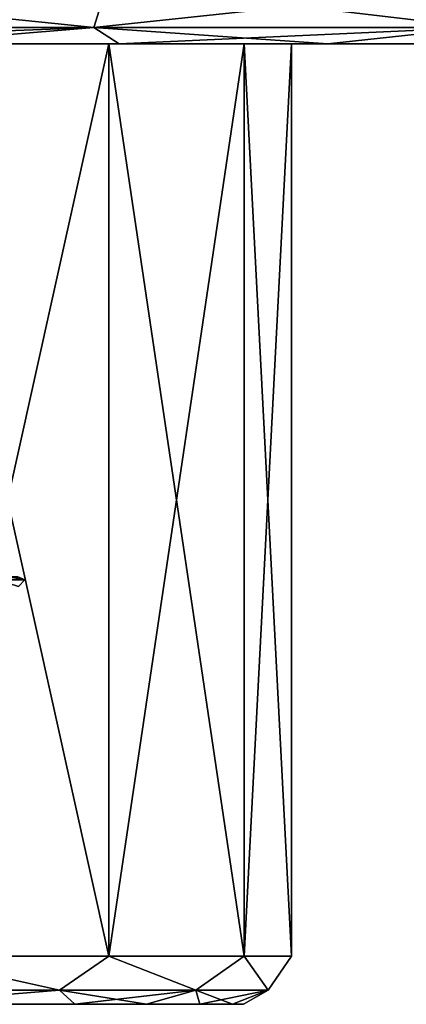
# Model space of a CAD drawing. Header units: metres. Extents: x -147 to 294, y -23 to 81.
# Tile 16 of 256: x -69 to -61, y 50 to 71. Entities that reach past the tile are written whole.
import ezdxf

# ---------------------------------------------------------------- set-up
doc = ezdxf.new("R2010")
doc.units = ezdxf.units.M
doc.layers.add('solid_AVA_153', color=7, linetype='CONTINUOUS')

msp = doc.modelspace()

# ---------------------------------------------------------------- linework, layer by layer
at = {"layer": 'solid_AVA_153'}
for points in [[(-67.332787, 71.351135, -28.213774), (-67.615761, 70.434937, -27.342875), (-76.5, 70.434937, -28.75)], [(-76.5, 71.351135, -29.665718), (-67.332787, 71.351135, -28.213774), (-76.5, 70.434937, -28.75)], [(-76.5, 71.351135, 29.665718), (-76.5, 70.434937, 28.75), (-67.615761, 70.434937, 27.342875)], [(-67.332787, 71.351135, 28.213774), (-76.5, 71.351135, 29.665718), (-67.615761, 70.434937, 27.342875)], [(-59.062927, 71.351135, -24.000071), (-59.601173, 70.434937, -23.259239), (-67.615761, 70.434937, -27.342875)], [(-67.332787, 71.351135, -28.213774), (-59.062927, 71.351135, -24.000071), (-67.615761, 70.434937, -27.342875)], [(-67.332787, 71.351135, 28.213774), (-67.615761, 70.434937, 27.342875), (-59.601173, 70.434937, 23.259239)], [(-59.062927, 71.351135, 24.000071), (-67.332787, 71.351135, 28.213774), (-59.601173, 70.434937, 23.259239)], [(-67.615761, 70.434937, -27.342875), (-71.723289, 70.099998, -27.081966), (-76.500015, 70.099998, -27.5)], [(-76.5, 70.434937, -28.75), (-67.615761, 70.434937, -27.342875), (-76.500015, 70.099998, -27.5)], [(-67.615761, 70.434937, 27.342875), (-76.5, 70.434937, 28.75), (-71.723259, 70.099998, 27.081963)], [(-67.615761, 70.434937, -27.342875), (-67.091736, 70.099998, -25.840557), (-71.723289, 70.099998, -27.081966)], [(-67.615761, 70.434937, 27.342875), (-71.723259, 70.099998, 27.081963), (-67.091705, 70.099998, 25.840549)], [(-67.615761, 70.434937, -27.342875), (-59.601173, 70.434937, -23.259239), (-67.091736, 70.099998, -25.840557)], [(-67.615761, 70.434937, 27.342875), (-67.091705, 70.099998, 25.840549), (-62.746189, 70.099998, 23.813496)], [(-59.601173, 70.434937, 23.259239), (-67.615761, 70.434937, 27.342875), (-62.746189, 70.099998, 23.813496)], [(-59.601173, 70.434937, -23.259239), (-62.746212, 70.099998, -23.813509), (-67.091736, 70.099998, -25.840557)], [(-59.601173, 70.434937, -23.259239), (-58.818882, 70.099998, -21.062479), (-62.746212, 70.099998, -23.813509)], [(-59.601173, 70.434937, 23.259239), (-62.746189, 70.099998, 23.813496), (-58.818863, 70.099998, 21.062462)], [(-100.320068, 70.099998, -13.742428), (-97.570908, 70.099998, -17.671078), (-52.679947, 70.099998, -13.742452)], [(-76.5, 70.099998, -13), (-100.320068, 70.099998, -13.742428), (-52.679947, 70.099998, -13.742452)], [(-55.429096, 70.099998, 17.671078), (-97.570885, 70.099998, 17.671097), (-100.320053, 70.099998, 13.742452)], [(-52.679932, 70.099998, 13.742428), (-55.429096, 70.099998, 17.671078), (-100.320053, 70.099998, 13.742452)], [(-76.5, 70.099998, 13), (-52.679932, 70.099998, 13.742428), (-100.320053, 70.099998, 13.742452)], [(-97.570908, 70.099998, -17.671078), (-55.429111, 70.099998, -17.671097), (-52.679947, 70.099998, -13.742452)], [(-97.570908, 70.099998, -17.671078), (-94.181137, 70.099998, -21.062462), (-55.429111, 70.099998, -17.671097)], [(-58.818863, 70.099998, 21.062462), (-94.181122, 70.099998, 21.062479), (-97.570885, 70.099998, 17.671097)], [(-55.429096, 70.099998, 17.671078), (-58.818863, 70.099998, 21.062462), (-97.570885, 70.099998, 17.671097)], [(-94.181137, 70.099998, -21.062462), (-58.818882, 70.099998, -21.062479), (-55.429111, 70.099998, -17.671097)], [(-94.181137, 70.099998, -21.062462), (-90.253815, 70.099998, -23.813496), (-58.818882, 70.099998, -21.062479)], [(-62.746189, 70.099998, 23.813496), (-90.253792, 70.099998, 23.813509), (-94.181122, 70.099998, 21.062479)], [(-58.818863, 70.099998, 21.062462), (-62.746189, 70.099998, 23.813496), (-94.181122, 70.099998, 21.062479)], [(-90.253815, 70.099998, -23.813496), (-62.746212, 70.099998, -23.813509), (-58.818882, 70.099998, -21.062479)], [(-90.253815, 70.099998, -23.813496), (-85.908295, 70.099998, -25.840549), (-62.746212, 70.099998, -23.813509)], [(-67.091705, 70.099998, 25.840549), (-85.908264, 70.099998, 25.840557), (-90.253792, 70.099998, 23.813509)], [(-62.746189, 70.099998, 23.813496), (-67.091705, 70.099998, 25.840549), (-90.253792, 70.099998, 23.813509)], [(-85.908295, 70.099998, -25.840549), (-67.091736, 70.099998, -25.840557), (-62.746212, 70.099998, -23.813509)], [(-85.908295, 70.099998, -25.840549), (-81.276741, 70.099998, -27.081963), (-67.091736, 70.099998, -25.840557)], [(-67.091705, 70.099998, 25.840549), (-71.723259, 70.099998, 27.081963), (-85.908264, 70.099998, 25.840557)], [(-81.276741, 70.099998, -27.081963), (-71.723289, 70.099998, -27.081966), (-67.091736, 70.099998, -25.840557)], [(-76.5, 70.099998, -13), (-52.679947, 70.099998, -13.742452), (-50.655109, 70.099998, -9.396356)], [(-71.525093, 70.099998, -12.010426), (-76.5, 70.099998, -13), (-50.655109, 70.099998, -9.396356)], [(-76.5, 70.099998, 13), (-71.525093, 70.099998, 12.010426), (-52.679932, 70.099998, 13.742428)], [(-71.525093, 70.099998, 12.010426), (-71.525101, 51.099998, 12.010429), (-67.307602, 51.099998, 9.192377)], [(-67.307594, 70.099998, -9.192369), (-67.307602, 51.099998, -9.192377), (-71.525101, 51.099998, -12.010429)], [(-67.307594, 70.099998, -9.192369), (-71.525101, 51.099998, -12.010429), (-71.525093, 70.099998, -12.010426)], [(-71.525093, 70.099998, 12.010426), (-67.307602, 51.099998, 9.192377), (-67.307594, 70.099998, 9.192369)], [(-67.307594, 70.099998, -9.192369), (-71.525093, 70.099998, -12.010426), (-50.655109, 70.099998, -9.396356)], [(-71.525093, 70.099998, 12.010426), (-50.655098, 70.099998, 9.396334), (-52.679932, 70.099998, 13.742428)], [(-71.525093, 70.099998, 12.010426), (-67.307594, 70.099998, 9.192369), (-50.655098, 70.099998, 9.396334)], [(-67.307594, 70.099998, 9.192369), (-67.307602, 51.099998, 9.192377), (-64.489563, 51.099998, 4.974878)], [(-64.489563, 70.099998, -4.974869), (-64.489563, 51.099998, -4.974878), (-67.307602, 51.099998, -9.192377)], [(-64.489563, 70.099998, -4.974869), (-67.307602, 51.099998, -9.192377), (-67.307594, 70.099998, -9.192369)], [(-67.307594, 70.099998, 9.192369), (-64.489563, 51.099998, 4.974878), (-64.489563, 70.099998, 4.974869)], [(-67.307594, 70.099998, -9.192369), (-50.655109, 70.099998, -9.396356), (-49, 70.099998)], [(-64.489563, 70.099998, -4.974869), (-67.307594, 70.099998, -9.192369), (-49, 70.099998)], [(-67.307594, 70.099998, 9.192369), (-64.489563, 70.099998, 4.974869), (-50.655098, 70.099998, 9.396334)], [(-64.489563, 70.099998, 4.974869), (-64.489563, 51.099998, 4.974878), (-63.5, 51.099998)], [(-63.5, 70.099998), (-63.5, 51.099998), (-64.489563, 51.099998, -4.974878)], [(-64.489563, 70.099998, 4.974869), (-63.5, 51.099998), (-63.5, 70.099998)], [(-63.5, 70.099998), (-64.489563, 51.099998, -4.974878), (-64.489563, 70.099998, -4.974869)], [(-63.5, 70.099998), (-64.489563, 70.099998, -4.974869), (-49, 70.099998)], [(-64.489563, 70.099998, 4.974869), (-63.5, 70.099998), (-50.655098, 70.099998, 9.396334)], [(-63.5, 70.099998), (-49, 70.099998), (-50.655098, 70.099998, 9.396334)], [(-69.625023, 58.941422, 2.847709), (-69.200005, 59, -0.000002), (-69.058578, 58.941422)], [(-69.058578, 58.941422), (-69.383263, 59, -1.62544), (-69.625023, 58.941422, -2.847709)], [(-69.058578, 58.941422), (-69.625023, 58.941422, -2.847709), (-69.188042, 58.799999, -1.668907)], [(-69.625023, 58.941422, 2.847709), (-69.058578, 58.941422), (-69.188042, 58.799999, 1.668907)], [(-69.058578, 58.941422), (-69.200005, 59, -0.000002), (-69.383263, 59, -1.62544)], [(-69.058578, 58.941422), (-69.188042, 58.799999, -1.668907), (-69.188042, 58.799999, 1.668907)], [(-72.153915, 50.392895, 11.940775), (-68.332031, 50.392895, 9.734208), (-71.525101, 51.099998, 12.010429)], [(-68.332031, 50.392895, -9.734208), (-72.153915, 50.392895, -11.940775), (-71.525101, 51.099998, -12.010429)], [(-68.332031, 50.392895, 9.734208), (-67.307602, 51.099998, 9.192377), (-71.525101, 51.099998, 12.010429)], [(-68.332031, 50.392895, -9.734208), (-71.525101, 51.099998, -12.010429), (-67.307602, 51.099998, -9.192377)], [(-68.332031, 50.392895, 9.734208), (-65.495323, 50.392895, 6.353553), (-67.307602, 51.099998, 9.192377)], [(-65.495323, 50.392895, -6.353553), (-68.332031, 50.392895, -9.734208), (-67.307602, 51.099998, -9.192377)], [(-65.495323, 50.392895, 6.353553), (-64.489563, 51.099998, 4.974878), (-67.307602, 51.099998, 9.192377)], [(-65.495323, 50.392895, -6.353553), (-67.307602, 51.099998, -9.192377), (-64.489563, 51.099998, -4.974878)], [(-65.495323, 50.392895, 6.353553), (-63.985943, 50.392895, 2.206566), (-64.489563, 51.099998, 4.974878)], [(-63.985943, 50.392895, -2.206566), (-65.495323, 50.392895, -6.353553), (-64.489563, 51.099998, -4.974878)], [(-63.985943, 50.392895, 2.206566), (-63.5, 51.099998), (-64.489563, 51.099998, 4.974878)], [(-63.985943, 50.392895, -2.206566), (-64.489563, 51.099998, -4.974878), (-63.5, 51.099998)], [(-63.985943, 50.392895, 2.206566), (-63.985943, 50.392895, -2.206566), (-63.5, 51.099998)], [(-72.153915, 50.392895, 11.940775), (-71.911896, 50.099998, 11.08825), (-68.332031, 50.392895, 9.734208)], [(-68.332031, 50.392895, -9.734208), (-71.911911, 50.099998, -11.088255), (-72.153915, 50.392895, -11.940775)], [(-68.332031, 50.392895, -9.734208), (-68.016953, 50.099998, -8.487515), (-71.911911, 50.099998, -11.088255)], [(-68.332031, 50.392895, 9.734208), (-71.911896, 50.099998, 11.08825), (-68.016945, 50.099998, 8.487506)], [(-68.332031, 50.392895, 9.734208), (-68.016945, 50.099998, 8.487506), (-66.523674, 50.099998, 6.668798)], [(-68.332031, 50.392895, 9.734208), (-66.523674, 50.099998, 6.668798), (-65.495323, 50.392895, 6.353553)], [(-65.495323, 50.392895, -6.353553), (-68.016953, 50.099998, -8.487515), (-68.332031, 50.392895, -9.734208)], [(-65.495323, 50.392895, -6.353553), (-66.523682, 50.099998, -6.668808), (-68.016953, 50.099998, -8.487515)], [(-65.495323, 50.392895, -6.353553), (-65.414055, 50.099998, -4.593676), (-66.523682, 50.099998, -6.668808)], [(-65.495323, 50.392895, 6.353553), (-66.523674, 50.099998, 6.668798), (-65.414055, 50.099998, 4.593664)], [(-65.495323, 50.392895, 6.353553), (-65.414055, 50.099998, 4.593664), (-64.730736, 50.099998, 2.341867)], [(-65.495323, 50.392895, 6.353553), (-64.730736, 50.099998, 2.341867), (-63.985943, 50.392895, 2.206566)], [(-63.985943, 50.392895, -2.206566), (-65.414055, 50.099998, -4.593676), (-65.495323, 50.392895, -6.353553)], [(-63.985943, 50.392895, -2.206566), (-64.730736, 50.099998, -2.34188), (-65.414055, 50.099998, -4.593676)], [(-63.985943, 50.392895, 2.206566), (-64.730736, 50.099998, 2.341867), (-64.5, 50.099998, -0.000007)], [(-63.985943, 50.392895, -2.206566), (-64.5, 50.099998, -0.000007), (-64.730736, 50.099998, -2.34188)], [(-63.985943, 50.392895, 2.206566), (-64.5, 50.099998, -0.000007), (-63.985943, 50.392895, -2.206566)], [(-71.911911, 50.099998, -11.088255), (-68.016953, 50.099998, -8.487515), (-70.636177, 50.099998, -4.676057)], [(-68.016945, 50.099998, 8.487506), (-71.911896, 50.099998, 11.08825), (-69.188072, 50.099998, 1.669039)], [(-68.016953, 50.099998, -8.487515), (-69.188072, 50.099998, -1.669039), (-70.636177, 50.099998, -4.676057)], [(-68.016953, 50.099998, -8.487515), (-69.188072, 50.099998, 1.669039), (-69.188072, 50.099998, -1.669039)], [(-68.016953, 50.099998, -8.487515), (-68.016945, 50.099998, 8.487506), (-69.188072, 50.099998, 1.669039)], [(-68.016953, 50.099998, -8.487515), (-66.523682, 50.099998, -6.668808), (-68.016945, 50.099998, 8.487506)], [(-66.523682, 50.099998, -6.668808), (-66.523674, 50.099998, 6.668798), (-68.016945, 50.099998, 8.487506)], [(-66.523682, 50.099998, -6.668808), (-65.414055, 50.099998, -4.593676), (-66.523674, 50.099998, 6.668798)], [(-65.414055, 50.099998, -4.593676), (-65.414055, 50.099998, 4.593664), (-66.523674, 50.099998, 6.668798)], [(-64.730736, 50.099998, -2.34188), (-64.730736, 50.099998, 2.341867), (-65.414055, 50.099998, 4.593664)], [(-65.414055, 50.099998, -4.593676), (-64.730736, 50.099998, -2.34188), (-65.414055, 50.099998, 4.593664)], [(-64.730736, 50.099998, -2.34188), (-64.5, 50.099998, -0.000007), (-64.730736, 50.099998, 2.341867)]]:
    msp.add_3dface(points, dxfattribs=at)

doc.saveas('drawing.dxf')
